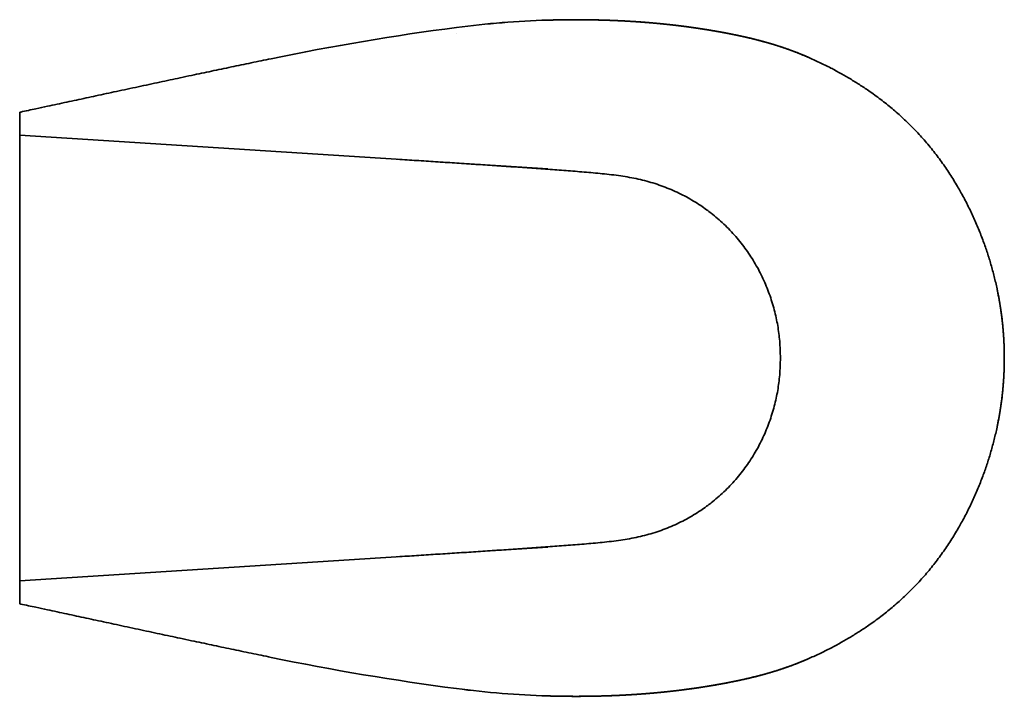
# Model space of a CAD drawing. Extents: x 28 to 395, y 17 to 282.
# Tile 7 of 8: x 153 to 259, y 209 to 282. Entities that reach past the tile are written whole.
import ezdxf

# ---------------------------------------------------------------- set-up
doc = ezdxf.new("R2010")
doc.units = 0
doc.layers.get('0').update_dxf_attribs({"lineweight": 13})

# ---------------------------------------------------------------- blocks, each defined once
blk = doc.blocks.new('BLOCK3')
at = {"color": 7, "lineweight": 35, "ltscale": 0.000917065}
for p, q in [((235.32, 174.78), (235.32, 174.74)), ((235.32, -174.78), (235.32, -174.74))]:
    blk.add_line(p, q, dxfattribs=at)
at = {"color": 7, "lineweight": 35, "ltscale": 0.014336}
blk.add_line((0.56, 132.47), (0, 132.35), dxfattribs=at)
at = {"color": 7, "lineweight": 35, "ltscale": 0.308724}
for p, q in [((0, 132.35), (0, 120)), ((0, 120), (0, 132.35)), ((0, -132.35), (0, -120)), ((0, -120), (0, -132.35))]:
    blk.add_line(p, q, dxfattribs=at)
at = {"color": 7, "lineweight": 35}
for p, q in [((0, 120), (284.27, 101.85)), ((0, 120), (0, 0)), ((0, -120), (0, 120)), ((0, -120), (0, 0)), ((0, -120), (284.27, -101.85))]:
    blk.add_line(p, q, dxfattribs=at)
at = {"color": 7, "lineweight": 35, "ltscale": 0.012818}
blk.add_line((409.49, 0), (410, 0), dxfattribs=at)
at = {"color": 7, "lineweight": 35, "ltscale": 0.012854}
blk.add_line((409.49, 0), (410, 0), dxfattribs=at)
at = {"color": 7, "lineweight": 35, "ltscale": 0.014337}
blk.add_line((0.56, -132.47), (0, -132.35), dxfattribs=at)
at = {"color": 7, "lineweight": 35}
for centre, radius, start, end in [((299.85, -317.73), 499.93, 91.7895, 97.432), ((299.85, -317.74), 499.93, 91.7896, 97.4321), ((299.85, -317.73), 499.93, 91.7895, 97.432), ((410.84, -1169.42), 1358.81, 97.42769, 101.69837), ((410.84, -1169.39), 1358.79, 97.42773, 101.69849), ((410.84, -1169.42), 1358.81, 97.42769, 101.69838), ((410.84, 1169.42), 1358.81, 258.30162, 262.57231), ((410.84, 1169.42), 1358.81, 258.30163, 262.57231), ((410.84, 1169.39), 1358.79, 258.30151, 262.57227), ((299.85, 317.73), 499.93, 262.568, 268.2105), ((299.85, 317.73), 499.93, 262.568, 268.2105), ((299.85, 317.74), 499.93, 262.5679, 268.2104)]:
    blk.add_arc(centre, radius, start, end, dxfattribs=at)
for points, degree, knots in [([(424.03, 162.15), (421.92, 163.06), (417.68, 164.79), (411.21, 167.14), (404.64, 169.23), (398.66, 170.89), (393.29, 172.23), (388.57, 173.31), (383.83, 174.3), (379.07, 175.22), (374.33, 176.07), (369.59, 176.87), (364.86, 177.59), (360.15, 178.26), (355.45, 178.87), (350.76, 179.43), (346.07, 179.92), (341.38, 180.37), (336.69, 180.76), (331.99, 181.11), (327.28, 181.4), (322.56, 181.64), (317.82, 181.84), (313.07, 181.99), (308.29, 182.1), (303.5, 182.16), (298.7, 182.17), (293.88, 182.14), (289.06, 182.07), (285.84, 181.99), (284.23, 181.94)], 3, [0, 0, 0, 0, 6.891177, 13.760443, 20.640547, 27.557415, 32.382545, 37.228382, 42.085567, 46.927305, 51.75321, 56.556488, 61.33572, 66.093328, 70.832268, 75.556232, 80.269581, 84.977056, 89.683472, 94.393424, 99.110978, 103.83939, 108.58123, 113.338477, 118.11217, 122.90232, 127.707828, 132.526424, 137.354588, 142.178424, 142.178424, 142.178424, 142.178424]), ([(284.23, 181.94), (284.39, 181.95), (284.55, 181.95), (284.71, 181.95), (284.94, 181.96), (285.18, 181.97), (285.26, 181.97), (285.42, 181.97), (285.57, 181.98), (285.64, 181.98), (285.77, 181.98), (285.9, 181.99), (285.96, 181.99), (286.1, 181.99), (286.25, 182), (286.32, 182), (286.56, 182), (286.8, 182.01), (286.99, 182.01), (287.23, 182.02), (287.47, 182.03), (287.55, 182.03), (288.18, 182.04), (288.82, 182.06), (289.38, 182.07), (291.84, 182.11), (294.3, 182.14), (296.19, 182.16), (302.41, 182.18), (308.6, 182.11), (312.88, 182.02), (317.51, 181.86), (322.13, 181.65), (322.48, 181.64), (323.19, 181.61), (323.9, 181.57), (324.25, 181.55), (326.99, 181.41), (329.69, 181.25), (332.01, 181.1), (334.71, 180.91), (337.44, 180.69), (337.81, 180.66), (338.37, 180.62), (338.93, 180.57), (339.11, 180.56), (339.39, 180.53), (339.67, 180.51), (339.76, 180.5), (340.54, 180.43), (341.32, 180.37), (342.1, 180.3), (343.52, 180.16), (344.98, 180.02), (345.62, 179.96), (346.43, 179.88), (347.19, 179.8), (347.38, 179.78), (347.75, 179.74), (348.11, 179.7), (348.29, 179.68), (349.87, 179.52), (351.45, 179.34), (352.84, 179.18), (354.56, 178.97), (356.28, 178.76), (356.6, 178.72), (357.68, 178.58), (358.73, 178.44), (359.41, 178.35), (360.77, 178.17), (362.09, 177.98), (362.8, 177.88), (363.8, 177.74), (364.86, 177.58), (365.05, 177.56), (366.56, 177.33), (368.07, 177.1), (369.36, 176.89), (371.24, 176.59), (373.11, 176.27), (373.69, 176.17), (374.86, 175.97), (376.02, 175.77), (376.62, 175.66), (377.61, 175.48), (378.6, 175.3), (378.89, 175.24), (379.7, 175.09), (380.51, 174.94), (380.91, 174.86), (381.4, 174.77), (381.9, 174.67), (382.01, 174.65), (382.15, 174.62), (382.29, 174.59), (382.32, 174.59), (382.43, 174.57), (382.53, 174.54), (382.61, 174.53), (382.81, 174.49), (383.04, 174.44), (383.19, 174.41), (383.47, 174.36), (383.75, 174.3), (383.88, 174.28), (384.09, 174.23), (384.27, 174.2), (384.34, 174.18), (384.44, 174.16), (384.54, 174.14), (384.57, 174.14), (387.5, 173.54), (390.43, 172.9), (393.31, 172.24), (396.46, 171.46), (399.58, 170.62), (399.82, 170.55), (400.71, 170.31), (401.69, 170.04), (402.42, 169.83), (403.81, 169.43), (405.17, 169.03), (405.82, 168.83), (406.56, 168.6), (407.25, 168.39), (407.38, 168.34), (409.95, 167.53), (412.5, 166.67), (414.89, 165.82), (417.29, 164.91), (419.68, 163.96), (419.71, 163.95), (419.81, 163.9), (419.92, 163.86), (420, 163.83), (420.31, 163.7), (420.7, 163.55), (421.01, 163.42), (421.64, 163.16), (422.28, 162.89), (422.63, 162.75), (423.01, 162.59), (423.33, 162.45), (423.39, 162.42), (423.52, 162.37), (423.63, 162.32), (423.69, 162.3), (423.87, 162.22), (424.04, 162.15), (424.16, 162.09), (424.28, 162.04), (424.4, 161.99)], 5, [0, 0, 0, 0, 0, 0, 1.763427, 1.763427, 1.763427, 2.645419, 2.645419, 2.645419, 3.527412, 3.527412, 3.527412, 4.410162, 4.410162, 4.410162, 5.339641, 5.339641, 5.339641, 7.083878, 7.083878, 7.083878, 7.965531, 7.965531, 7.965531, 14.137096, 14.137096, 14.137096, 35.314093, 35.314093, 35.314093, 83.476938, 83.476938, 83.476938, 87.484149, 87.484149, 87.484149, 91.49136, 91.49136, 91.49136, 118.527317, 118.527317, 118.527317, 122.761265, 122.761265, 122.761265, 124.878239, 124.878239, 124.878239, 125.936727, 125.936727, 125.936727, 133.74242, 133.74242, 133.74242, 139.80845, 139.80845, 139.80845, 141.865929, 141.865929, 141.865929, 143.923407, 143.923407, 143.923407, 159.823532, 159.823532, 159.823532, 163.492325, 163.492325, 163.492325, 172.035587, 172.035587, 172.035587, 181.594746, 181.594746, 181.594746, 184.108302, 184.108302, 184.108302, 198.740505, 198.740505, 198.740505, 205.324312, 205.324312, 205.324312, 211.862388, 211.862388, 211.862388, 216.534323, 216.534323, 216.534323, 220.923561, 220.923561, 220.923561, 222.118415, 222.118415, 222.118415, 222.5167, 222.5167, 222.5167, 223.269827, 223.269827, 223.269827, 224.393634, 224.393634, 224.393634, 225.409176, 225.409176, 225.409176, 226.123326, 226.123326, 226.123326, 226.480401, 226.480401, 226.480401, 259.24798, 259.24798, 259.24798, 262.528213, 262.528213, 262.528213, 269.262165, 269.262165, 269.262165, 275.557074, 275.557074, 275.557074, 277.275796, 277.275796, 277.275796, 305.788888, 305.788888, 305.788888, 306.105734, 306.105734, 306.105734, 307.05794, 307.05794, 307.05794, 309.330877, 309.330877, 309.330877, 311.741826, 311.741826, 311.741826, 312.423608, 312.423608, 312.423608, 313.105389, 313.105389, 313.105389, 314.55166, 314.55166, 314.55166, 314.55166, 314.55166, 314.55166]), ([(284.23, 181.94), (284.61, 181.95), (284.98, 181.96), (285.36, 181.97), (286.08, 181.99), (286.79, 182.01), (287.33, 182.02), (288.42, 182.05), (289.51, 182.07), (290.27, 182.08), (296.03, 182.18), (301.78, 182.2), (306.75, 182.15), (315.16, 181.97), (323.49, 181.61), (326.9, 181.43), (331.67, 181.14), (336.44, 180.78), (337.8, 180.67), (339.84, 180.5), (341.88, 180.31), (342.57, 180.25), (344.59, 180.06), (346.6, 179.86), (347.94, 179.72), (349.95, 179.51), (351.96, 179.28), (352.63, 179.2), (357.29, 178.65), (361.96, 178.03), (365.97, 177.45), (370.08, 176.8), (374.2, 176.09), (374.27, 176.07), (374.65, 176.01), (375.04, 175.94), (375.4, 175.87), (375.88, 175.79), (376.34, 175.71), (376.44, 175.69), (377.21, 175.55), (377.97, 175.41), (378.58, 175.3), (379.3, 175.17), (380.02, 175.03), (380.3, 174.98), (380.72, 174.9), (381.14, 174.82), (381.41, 174.76), (381.84, 174.68), (382.29, 174.59), (382.42, 174.57), (385.25, 174.01), (388.08, 173.42), (390.75, 172.83), (396.16, 171.56), (401.48, 170.13), (404.18, 169.35), (407.27, 168.4), (410.34, 167.38), (410.75, 167.24), (413.01, 166.48), (415.25, 165.68), (417.07, 164.99), (419.48, 164.05), (421.88, 163.06), (422.47, 162.82), (423.21, 162.5), (423.95, 162.18), (424.1, 162.12), (424.25, 162.06), (424.4, 161.99)], 5, [0, 0, 0, 0, 0, 0, 3.750533, 3.750533, 3.750533, 7.104709, 7.104709, 7.104709, 14.60577, 14.60577, 14.60577, 64.411201, 64.411201, 64.411201, 99.241845, 99.241845, 99.241845, 113.216776, 113.216776, 113.216776, 120.145115, 120.145115, 120.145115, 133.922795, 133.922795, 133.922795, 140.754912, 140.754912, 140.754912, 181.709465, 181.709465, 181.709465, 182.474078, 182.474078, 182.474078, 185.474313, 185.474313, 185.474313, 187.11818, 187.11818, 187.11818, 193.223312, 193.223312, 193.223312, 194.415828, 194.415828, 194.415828, 197.476046, 197.476046, 197.476046, 199.056784, 199.056784, 199.056784, 226.09717, 226.09717, 226.09717, 254.364335, 254.364335, 254.364335, 258.803544, 258.803544, 258.803544, 278.474448, 278.474448, 278.474448, 284.944346, 284.944346, 284.944346, 286.578563, 286.578563, 286.578563, 286.578563, 286.578563, 286.578563]), ([(0.56, 132.47), (3.29, 133.06), (8.06, 134.08), (14.58, 135.48), (20.11, 136.67), (25.33, 137.79), (30.55, 138.91), (35.78, 140.04), (41.12, 141.19), (46.58, 142.36), (52.21, 143.57), (57.93, 144.8), (63.76, 146.05), (69.6, 147.31), (75.35, 148.54), (80.92, 149.73), (86.64, 150.95), (92.28, 152.15), (97.9, 153.34), (103.25, 154.47), (108.59, 155.6), (113.94, 156.72), (119.29, 157.84), (124.63, 158.95), (129.98, 160.06), (133.55, 160.8), (135.33, 161.17)], 3, [0, 0, 0, 0, 8.369884, 14.649466, 19.99436, 25.333456, 30.672471, 36.011419, 41.371528, 47.071967, 52.771603, 58.648276, 64.628863, 70.658254, 76.559582, 82.258893, 87.770361, 94.092845, 99.555924, 105.019177, 110.482177, 115.944632, 121.40643, 126.867685, 132.328786, 137.790446, 137.790446, 137.790446, 137.790446]), ([(526.12, 37.31), (525.89, 38.41), (525.41, 40.59), (524.62, 43.85), (523.78, 47.09), (522.88, 50.3), (521.93, 53.48), (520.92, 56.63), (519.86, 59.76), (518.72, 62.95), (517.49, 66.2), (516.16, 69.51), (514.77, 72.8), (513.33, 76.05), (511.82, 79.28), (510.24, 82.48), (508.61, 85.65), (506.96, 88.69), (505.2, 91.8), (503.32, 94.96), (501.25, 98.27), (499.09, 101.55), (496.84, 104.8), (494.5, 108.02), (492.05, 111.2), (489.51, 114.35), (486.89, 117.43), (484.18, 120.44), (481.4, 123.39), (478.54, 126.25), (475.63, 129.03), (472.66, 131.72), (469.66, 134.31), (466.62, 136.81), (463.5, 139.24), (460.32, 141.62), (457.32, 143.75), (454.56, 145.61), (452.08, 147.23), (449.62, 148.78), (447.14, 150.28), (444.61, 151.78), (442, 153.27), (439.35, 154.74), (436.52, 156.24), (433.58, 157.74), (430.51, 159.22), (427.46, 160.64), (425.42, 161.55), (424.4, 161.99)], 3, [0, 0, 0, 0, 3.360397, 6.716899, 10.055678, 13.390405, 16.707841, 20.022614, 23.318041, 26.610603, 30.183667, 33.753244, 37.319438, 40.882447, 44.442371, 47.999757, 51.571578, 55.14176, 58.399362, 62.268377, 66.182491, 70.097534, 74.053093, 78.036784, 82.051983, 86.093008, 90.154008, 94.200944, 98.253127, 102.299168, 106.333648, 110.33527, 114.306561, 118.239015, 122.12372, 126.170458, 130.148987, 133.175177, 136.148316, 139.029997, 141.907035, 144.847338, 147.848075, 150.904123, 153.959031, 157.436239, 160.828028, 164.18867, 167.525325, 167.525325, 167.525325, 167.525325]), ([(203.41, 107.01), (206.82, 106.79), (213.64, 106.36), (223.86, 105.7), (234.08, 105.04), (244.26, 104.38), (254.39, 103.71), (264.42, 103.04), (274.37, 102.36), (280.99, 101.9), (284.27, 101.66)], 3, [0, 0, 0, 0, 10.253408, 20.508716, 30.726492, 40.980928, 51.118262, 61.158469, 71.154831, 81.042538, 81.042538, 81.042538, 81.042538]), ([(409.49, 0), (409.49, 1.52), (409.42, 4.53), (409.15, 8.96), (408.7, 13.26), (408.07, 17.48), (407.25, 21.69), (406.22, 25.94), (404.99, 30.23), (403.57, 34.5), (401.95, 38.69), (400.16, 42.79), (398.18, 46.8), (396.02, 50.71), (393.67, 54.53), (391.13, 58.27), (388.39, 61.91), (385.45, 65.45), (382.34, 68.86), (379.06, 72.13), (375.69, 75.16), (372.59, 77.72), (369.58, 80.02), (366.42, 82.2), (362.8, 84.52), (358.89, 86.76), (354.88, 88.82), (350.73, 90.71), (346.44, 92.42), (342.05, 93.94), (337.55, 95.26), (332.97, 96.38), (328.28, 97.32), (323.48, 98.1), (318.59, 98.74), (313.66, 99.27), (308.77, 99.73), (303.88, 100.15), (298.99, 100.53), (294.1, 100.91), (289.2, 101.29), (285.93, 101.54), (284.28, 101.66)], 3, [0, 0, 0, 0, 4.573136, 9.014191, 13.31782, 17.539636, 21.804883, 26.180243, 30.666406, 35.185015, 39.670688, 44.135571, 48.603553, 53.07239, 57.540235, 62.057824, 66.618963, 71.210162, 75.853991, 80.475601, 85.080465, 89.449651, 92.543265, 96.433468, 100.972957, 105.431353, 109.954463, 114.491749, 119.094445, 123.803743, 128.424507, 133.159342, 137.953824, 142.764353, 147.748279, 152.732895, 157.638225, 162.499792, 167.445564, 172.344526, 177.224335, 182.191468, 182.191468, 182.191468, 182.191468]), ([(526.12, 37.31), (526.93, 33.49), (527.64, 29.65), (528.24, 25.79), (528.76, 21.78), (529.16, 17.76), (529.18, 17.61), (529.26, 16.79), (529.33, 15.99), (529.38, 15.38), (529.49, 14.09), (529.54, 13.43), (529.55, 13.27), (529.57, 13.01), (529.62, 12.37), (529.65, 11.96), (529.7, 11.15), (529.76, 10.14), (529.78, 9.81), (529.8, 9.38), (529.82, 8.94), (529.83, 8.84), (529.85, 8.46), (529.87, 8.05), (529.88, 7.66), (529.91, 6.92), (529.94, 6.16), (529.95, 5.8), (529.97, 5.36), (529.98, 4.97), (529.98, 4.87), (529.99, 4.69), (529.99, 4.52), (529.99, 4.43), (530.02, 3.5), (530.03, 2.56), (530.04, 1.7), (530.05, 0.85), (530.05, 0)], 5, [0, 0, 0, 0, 0, 0, 42.939228, 42.939228, 42.939228, 44.529647, 44.529647, 44.529647, 52.004137, 52.004137, 52.004137, 63.242046, 63.242046, 63.242046, 71.779236, 71.779236, 71.779236, 75.563036, 75.563036, 75.563036, 76.654907, 76.654907, 76.654907, 79.771843, 79.771843, 79.771843, 82.488477, 82.488477, 82.488477, 83.415126, 83.415126, 83.415126, 84.341774, 84.341774, 84.341774, 93.733555, 93.733555, 93.733555, 93.733555, 93.733555, 93.733555]), ([(530.05, 0), (530.05, 1.56), (530.01, 4.69), (529.82, 9.38), (529.51, 14.06), (529.08, 18.74), (528.53, 23.41), (527.85, 28.06), (527.06, 32.7), (526.45, 35.77), (526.12, 37.31)], 3, [0, 0, 0, 0, 4.689566, 9.381102, 14.075211, 18.772865, 23.473613, 28.176052, 32.87834, 37.578704, 37.578704, 37.578704, 37.578704]), ([(526.12, 37.31), (526.9, 33.66), (527.58, 29.98), (528.16, 26.29), (528.75, 21.84), (529.2, 17.38), (529.27, 16.64), (529.45, 14.65), (529.6, 12.65), (529.69, 11.39), (529.78, 9.89), (529.85, 8.39), (529.86, 8.18), (529.88, 7.66), (529.91, 7.12), (529.92, 6.86), (529.94, 6.21), (529.96, 5.56), (529.97, 5.19), (529.99, 4.71), (530, 4.24), (530, 4.12), (530.02, 3.23), (530.04, 2.34), (530.04, 1.56), (530.05, 0.78), (530.05, 0)], 5, [0, 0, 0, 0, 0, 0, 36.901439, 36.901439, 36.901439, 44.281696, 44.281696, 44.281696, 56.599097, 56.599097, 56.599097, 59.159437, 59.159437, 59.159437, 61.619131, 61.619131, 61.619131, 65.175072, 65.175072, 65.175072, 66.31231, 66.31231, 66.31231, 74.020106, 74.020106, 74.020106, 74.020106, 74.020106, 74.020106]), ([(409.49, 0), (409.49, -1.52), (409.42, -4.53), (409.15, -8.96), (408.7, -13.26), (408.07, -17.48), (407.25, -21.69), (406.22, -25.94), (404.99, -30.23), (403.57, -34.5), (401.95, -38.69), (400.16, -42.79), (398.18, -46.8), (396.02, -50.71), (393.67, -54.53), (391.13, -58.27), (388.39, -61.91), (385.45, -65.45), (382.34, -68.86), (379.06, -72.13), (375.69, -75.16), (372.59, -77.72), (369.58, -80.02), (366.42, -82.2), (362.8, -84.52), (358.89, -86.76), (354.88, -88.82), (350.73, -90.71), (346.44, -92.42), (342.05, -93.94), (337.55, -95.26), (332.97, -96.38), (328.28, -97.32), (323.48, -98.1), (318.59, -98.74), (313.66, -99.27), (308.77, -99.73), (303.88, -100.15), (298.99, -100.53), (294.1, -100.91), (289.2, -101.29), (285.93, -101.54), (284.28, -101.66)], 3, [0, 0, 0, 0, 4.573136, 9.014191, 13.31782, 17.539636, 21.804883, 26.180243, 30.666406, 35.185015, 39.670688, 44.135571, 48.603553, 53.07239, 57.540235, 62.057824, 66.618963, 71.210162, 75.853991, 80.475601, 85.080465, 89.449651, 92.543265, 96.433468, 100.972957, 105.431353, 109.954463, 114.491749, 119.094445, 123.803743, 128.424507, 133.159342, 137.953824, 142.764353, 147.748279, 152.732895, 157.638225, 162.499792, 167.445564, 172.344526, 177.224335, 182.191468, 182.191468, 182.191468, 182.191468]), ([(530.05, 0), (530.05, -1.56), (530.01, -4.69), (529.82, -9.38), (529.51, -14.06), (529.08, -18.74), (528.53, -23.41), (527.85, -28.06), (527.06, -32.7), (526.45, -35.77), (526.12, -37.31)], 3, [0, 0, 0, 0, 4.689566, 9.381102, 14.075211, 18.772865, 23.473613, 28.176052, 32.87834, 37.578704, 37.578704, 37.578704, 37.578704]), ([(526.12, -37.31), (526.93, -33.49), (527.64, -29.65), (528.24, -25.79), (528.76, -21.78), (529.16, -17.76), (529.18, -17.61), (529.26, -16.79), (529.33, -15.99), (529.38, -15.38), (529.49, -14.09), (529.54, -13.43), (529.55, -13.27), (529.57, -13.01), (529.62, -12.37), (529.65, -11.96), (529.7, -11.15), (529.76, -10.14), (529.78, -9.81), (529.8, -9.38), (529.82, -8.94), (529.83, -8.84), (529.85, -8.46), (529.87, -8.05), (529.88, -7.66), (529.91, -6.92), (529.94, -6.16), (529.95, -5.8), (529.97, -5.36), (529.98, -4.97), (529.98, -4.87), (529.99, -4.69), (529.99, -4.52), (529.99, -4.43), (530.02, -3.5), (530.03, -2.56), (530.04, -1.7), (530.05, -0.85), (530.05, 0)], 5, [0, 0, 0, 0, 0, 0, 42.939228, 42.939228, 42.939228, 44.529647, 44.529647, 44.529647, 52.004137, 52.004137, 52.004137, 63.242046, 63.242046, 63.242046, 71.779236, 71.779236, 71.779236, 75.563036, 75.563036, 75.563036, 76.654907, 76.654907, 76.654907, 79.771843, 79.771843, 79.771843, 82.488477, 82.488477, 82.488477, 83.415126, 83.415126, 83.415126, 84.341774, 84.341774, 84.341774, 93.733555, 93.733555, 93.733555, 93.733555, 93.733555, 93.733555]), ([(526.12, -37.31), (526.9, -33.66), (527.58, -29.98), (528.16, -26.29), (528.75, -21.84), (529.2, -17.38), (529.27, -16.64), (529.45, -14.65), (529.6, -12.65), (529.69, -11.39), (529.78, -9.89), (529.85, -8.39), (529.86, -8.18), (529.88, -7.66), (529.91, -7.12), (529.92, -6.86), (529.94, -6.21), (529.96, -5.56), (529.97, -5.19), (529.99, -4.71), (530, -4.24), (530, -4.12), (530.02, -3.23), (530.04, -2.34), (530.04, -1.56), (530.05, -0.78), (530.05, 0)], 5, [0, 0, 0, 0, 0, 0, 36.901439, 36.901439, 36.901439, 44.281696, 44.281696, 44.281696, 56.599097, 56.599097, 56.599097, 59.159437, 59.159437, 59.159437, 61.619131, 61.619131, 61.619131, 65.175072, 65.175072, 65.175072, 66.31231, 66.31231, 66.31231, 74.020106, 74.020106, 74.020106, 74.020106, 74.020106, 74.020106]), ([(526.12, -37.31), (525.89, -38.41), (525.41, -40.59), (524.62, -43.85), (523.78, -47.09), (522.88, -50.3), (521.93, -53.48), (520.92, -56.63), (519.86, -59.76), (518.72, -62.95), (517.49, -66.2), (516.16, -69.51), (514.77, -72.8), (513.33, -76.05), (511.82, -79.28), (510.24, -82.48), (508.61, -85.65), (506.96, -88.69), (505.2, -91.8), (503.32, -94.96), (501.25, -98.27), (499.09, -101.55), (496.84, -104.8), (494.5, -108.02), (492.05, -111.2), (489.51, -114.35), (486.89, -117.43), (484.18, -120.44), (481.4, -123.39), (478.54, -126.25), (475.63, -129.03), (472.66, -131.72), (469.66, -134.31), (466.62, -136.81), (463.5, -139.24), (460.32, -141.62), (457.32, -143.75), (454.56, -145.61), (452.08, -147.23), (449.62, -148.78), (447.14, -150.28), (444.61, -151.78), (442, -153.27), (439.35, -154.74), (436.52, -156.24), (433.58, -157.74), (430.51, -159.22), (427.46, -160.64), (425.42, -161.55), (424.4, -161.99)], 3, [0, 0, 0, 0, 3.360397, 6.716899, 10.055678, 13.390405, 16.707841, 20.022614, 23.318041, 26.610603, 30.183667, 33.753244, 37.319438, 40.882447, 44.442371, 47.999757, 51.571578, 55.14176, 58.399362, 62.268377, 66.182491, 70.097534, 74.053093, 78.036784, 82.051983, 86.093008, 90.154008, 94.200944, 98.253127, 102.299168, 106.333648, 110.33527, 114.306561, 118.239015, 122.12372, 126.170458, 130.148987, 133.175177, 136.148316, 139.029997, 141.907035, 144.847338, 147.848075, 150.904123, 153.959031, 157.436239, 160.828028, 164.18867, 167.525325, 167.525325, 167.525325, 167.525325]), ([(203.41, -107.01), (206.82, -106.79), (213.64, -106.36), (223.86, -105.7), (234.08, -105.04), (244.26, -104.38), (254.39, -103.71), (264.42, -103.04), (274.37, -102.36), (280.99, -101.9), (284.27, -101.66)], 3, [0, 0, 0, 0, 10.253408, 20.508716, 30.726492, 40.980928, 51.118262, 61.158469, 71.154831, 81.042538, 81.042538, 81.042538, 81.042538]), ([(0.56, -132.47), (3.29, -133.06), (8.06, -134.08), (14.58, -135.48), (20.11, -136.67), (25.33, -137.79), (30.55, -138.91), (35.78, -140.04), (41.12, -141.19), (46.58, -142.36), (52.21, -143.57), (57.93, -144.8), (63.76, -146.05), (69.6, -147.31), (75.35, -148.54), (80.92, -149.73), (86.64, -150.95), (92.28, -152.15), (97.9, -153.34), (103.25, -154.47), (108.59, -155.6), (113.94, -156.72), (119.29, -157.84), (124.63, -158.95), (129.98, -160.06), (133.55, -160.8), (135.33, -161.17)], 3, [0, 0, 0, 0, 8.369884, 14.649466, 19.99436, 25.333456, 30.672471, 36.011419, 41.371528, 47.071967, 52.771603, 58.648276, 64.628863, 70.658254, 76.559582, 82.258893, 87.770361, 94.092845, 99.555924, 105.019177, 110.482177, 115.944632, 121.40643, 126.867685, 132.328786, 137.790446, 137.790446, 137.790446, 137.790446]), ([(284.23, -181.94), (284.39, -181.95), (284.55, -181.95), (284.71, -181.95), (284.94, -181.96), (285.18, -181.97), (285.26, -181.97), (285.42, -181.97), (285.57, -181.98), (285.64, -181.98), (285.77, -181.98), (285.9, -181.99), (285.96, -181.99), (286.1, -181.99), (286.25, -182), (286.32, -182), (286.56, -182), (286.8, -182.01), (286.99, -182.01), (287.23, -182.02), (287.47, -182.03), (287.55, -182.03), (288.18, -182.04), (288.82, -182.06), (289.38, -182.07), (291.84, -182.11), (294.3, -182.14), (296.19, -182.16), (302.41, -182.18), (308.6, -182.11), (312.88, -182.02), (317.51, -181.86), (322.13, -181.65), (322.48, -181.64), (323.19, -181.61), (323.9, -181.57), (324.25, -181.55), (326.99, -181.41), (329.69, -181.25), (332.01, -181.1), (334.71, -180.91), (337.44, -180.69), (337.81, -180.66), (338.37, -180.62), (338.93, -180.57), (339.11, -180.56), (339.39, -180.53), (339.67, -180.51), (339.76, -180.5), (340.54, -180.43), (341.32, -180.37), (342.1, -180.3), (343.52, -180.16), (344.98, -180.02), (345.62, -179.96), (346.43, -179.88), (347.19, -179.8), (347.38, -179.78), (347.75, -179.74), (348.11, -179.7), (348.29, -179.68), (349.87, -179.52), (351.45, -179.34), (352.84, -179.18), (354.56, -178.97), (356.28, -178.76), (356.6, -178.72), (357.68, -178.58), (358.73, -178.44), (359.41, -178.35), (360.77, -178.17), (362.09, -177.98), (362.8, -177.88), (363.8, -177.74), (364.86, -177.58), (365.05, -177.56), (366.56, -177.33), (368.07, -177.1), (369.36, -176.89), (371.24, -176.59), (373.11, -176.27), (373.69, -176.17), (374.86, -175.97), (376.02, -175.77), (376.62, -175.66), (377.61, -175.48), (378.6, -175.3), (378.89, -175.24), (379.7, -175.09), (380.51, -174.94), (380.91, -174.86), (381.4, -174.77), (381.9, -174.67), (382.01, -174.65), (382.15, -174.62), (382.29, -174.59), (382.32, -174.59), (382.43, -174.57), (382.53, -174.54), (382.61, -174.53), (382.81, -174.49), (383.04, -174.44), (383.19, -174.41), (383.47, -174.36), (383.75, -174.3), (383.88, -174.28), (384.09, -174.23), (384.27, -174.2), (384.34, -174.18), (384.44, -174.16), (384.54, -174.14), (384.57, -174.14), (387.5, -173.54), (390.43, -172.9), (393.31, -172.24), (396.46, -171.46), (399.58, -170.62), (399.82, -170.55), (400.71, -170.31), (401.69, -170.04), (402.42, -169.83), (403.81, -169.43), (405.17, -169.03), (405.82, -168.83), (406.56, -168.6), (407.25, -168.39), (407.38, -168.34), (409.95, -167.53), (412.5, -166.67), (414.89, -165.82), (417.29, -164.91), (419.68, -163.96), (419.71, -163.95), (419.81, -163.9), (419.92, -163.86), (420, -163.83), (420.31, -163.7), (420.7, -163.55), (421.01, -163.42), (421.64, -163.16), (422.28, -162.89), (422.63, -162.75), (423.01, -162.59), (423.33, -162.45), (423.39, -162.42), (423.52, -162.37), (423.63, -162.32), (423.69, -162.3), (423.87, -162.22), (424.04, -162.15), (424.16, -162.09), (424.28, -162.04), (424.4, -161.99)], 5, [0, 0, 0, 0, 0, 0, 1.763427, 1.763427, 1.763427, 2.645419, 2.645419, 2.645419, 3.527412, 3.527412, 3.527412, 4.410162, 4.410162, 4.410162, 5.339641, 5.339641, 5.339641, 7.083878, 7.083878, 7.083878, 7.965531, 7.965531, 7.965531, 14.137096, 14.137096, 14.137096, 35.314093, 35.314093, 35.314093, 83.476938, 83.476938, 83.476938, 87.484149, 87.484149, 87.484149, 91.49136, 91.49136, 91.49136, 118.527317, 118.527317, 118.527317, 122.761265, 122.761265, 122.761265, 124.878239, 124.878239, 124.878239, 125.936727, 125.936727, 125.936727, 133.74242, 133.74242, 133.74242, 139.80845, 139.80845, 139.80845, 141.865929, 141.865929, 141.865929, 143.923407, 143.923407, 143.923407, 159.823532, 159.823532, 159.823532, 163.492325, 163.492325, 163.492325, 172.035587, 172.035587, 172.035587, 181.594746, 181.594746, 181.594746, 184.108302, 184.108302, 184.108302, 198.740505, 198.740505, 198.740505, 205.324312, 205.324312, 205.324312, 211.862388, 211.862388, 211.862388, 216.534323, 216.534323, 216.534323, 220.923561, 220.923561, 220.923561, 222.118415, 222.118415, 222.118415, 222.5167, 222.5167, 222.5167, 223.269827, 223.269827, 223.269827, 224.393634, 224.393634, 224.393634, 225.409176, 225.409176, 225.409176, 226.123326, 226.123326, 226.123326, 226.480401, 226.480401, 226.480401, 259.24798, 259.24798, 259.24798, 262.528213, 262.528213, 262.528213, 269.262165, 269.262165, 269.262165, 275.557074, 275.557074, 275.557074, 277.275796, 277.275796, 277.275796, 305.788888, 305.788888, 305.788888, 306.105734, 306.105734, 306.105734, 307.05794, 307.05794, 307.05794, 309.330877, 309.330877, 309.330877, 311.741826, 311.741826, 311.741826, 312.423608, 312.423608, 312.423608, 313.105389, 313.105389, 313.105389, 314.55166, 314.55166, 314.55166, 314.55166, 314.55166, 314.55166]), ([(284.23, -181.94), (284.61, -181.95), (284.98, -181.96), (285.36, -181.97), (286.08, -181.99), (286.79, -182.01), (287.33, -182.02), (288.42, -182.05), (289.51, -182.07), (290.27, -182.08), (296.03, -182.18), (301.78, -182.2), (306.75, -182.15), (315.16, -181.97), (323.49, -181.61), (326.9, -181.43), (331.67, -181.14), (336.44, -180.78), (337.8, -180.67), (339.84, -180.5), (341.88, -180.31), (342.57, -180.25), (344.59, -180.06), (346.6, -179.86), (347.94, -179.72), (349.95, -179.51), (351.96, -179.28), (352.63, -179.2), (357.29, -178.65), (361.96, -178.03), (365.97, -177.45), (370.08, -176.8), (374.2, -176.09), (374.27, -176.07), (374.65, -176.01), (375.04, -175.94), (375.4, -175.87), (375.88, -175.79), (376.34, -175.71), (376.44, -175.69), (377.21, -175.55), (377.97, -175.41), (378.58, -175.3), (379.3, -175.17), (380.02, -175.03), (380.3, -174.98), (380.72, -174.9), (381.14, -174.82), (381.41, -174.76), (381.84, -174.68), (382.29, -174.59), (382.42, -174.57), (385.25, -174.01), (388.08, -173.42), (390.75, -172.83), (396.16, -171.56), (401.48, -170.13), (404.18, -169.35), (407.27, -168.4), (410.34, -167.38), (410.75, -167.24), (413.01, -166.48), (415.25, -165.68), (417.07, -164.99), (419.48, -164.05), (421.88, -163.06), (422.47, -162.82), (423.21, -162.5), (423.95, -162.18), (424.1, -162.12), (424.25, -162.06), (424.4, -161.99)], 5, [0, 0, 0, 0, 0, 0, 3.750533, 3.750533, 3.750533, 7.104709, 7.104709, 7.104709, 14.60577, 14.60577, 14.60577, 64.411201, 64.411201, 64.411201, 99.241845, 99.241845, 99.241845, 113.216776, 113.216776, 113.216776, 120.145115, 120.145115, 120.145115, 133.922795, 133.922795, 133.922795, 140.754912, 140.754912, 140.754912, 181.709465, 181.709465, 181.709465, 182.474078, 182.474078, 182.474078, 185.474313, 185.474313, 185.474313, 187.11818, 187.11818, 187.11818, 193.223312, 193.223312, 193.223312, 194.415828, 194.415828, 194.415828, 197.476046, 197.476046, 197.476046, 199.056784, 199.056784, 199.056784, 226.09717, 226.09717, 226.09717, 254.364335, 254.364335, 254.364335, 258.803544, 258.803544, 258.803544, 278.474448, 278.474448, 278.474448, 284.944346, 284.944346, 284.944346, 286.578563, 286.578563, 286.578563, 286.578563, 286.578563, 286.578563]), ([(424.03, -162.15), (421.92, -163.06), (417.68, -164.79), (411.21, -167.14), (404.64, -169.23), (398.66, -170.89), (393.29, -172.23), (388.57, -173.31), (383.83, -174.3), (379.07, -175.22), (374.33, -176.07), (369.59, -176.87), (364.86, -177.59), (360.15, -178.26), (355.45, -178.87), (350.76, -179.43), (346.07, -179.92), (341.38, -180.37), (336.69, -180.76), (331.99, -181.11), (327.28, -181.4), (322.56, -181.64), (317.82, -181.84), (313.07, -181.99), (308.29, -182.1), (303.5, -182.16), (298.7, -182.17), (293.88, -182.14), (289.06, -182.07), (285.84, -181.99), (284.23, -181.94)], 3, [0, 0, 0, 0, 6.891177, 13.760443, 20.640547, 27.557415, 32.382545, 37.228382, 42.085567, 46.927305, 51.75321, 56.556488, 61.33572, 66.093328, 70.832268, 75.556232, 80.269581, 84.977056, 89.683472, 94.393424, 99.110978, 103.83939, 108.58123, 113.338477, 118.11217, 122.90232, 127.707828, 132.526424, 137.354588, 142.178424, 142.178424, 142.178424, 142.178424])]:
    blk.add_open_spline(points, degree=degree, knots=knots, dxfattribs=at)
at = {"color": 7, "lineweight": 13}
for points, knots in [([(135.33, 161.17), (126.21, 159.28), (117.11, 157.39), (108, 155.48), (98.84, 153.54), (89.68, 151.6), (89.63, 151.59), (89.53, 151.57), (89.43, 151.54), (89.38, 151.53), (89.19, 151.49), (88.99, 151.45), (88.83, 151.42), (88.49, 151.34), (88.14, 151.27), (87.94, 151.23), (87.53, 151.14), (87.14, 151.06), (86.94, 151.01), (86.74, 150.97), (86.54, 150.93), (86.5, 150.92), (84.83, 150.56), (83.16, 150.21), (81.52, 149.86), (78.86, 149.29), (76.16, 148.71), (75.05, 148.47), (71.48, 147.71), (67.84, 146.93), (65.15, 146.35), (61.01, 145.46), (56.9, 144.58), (55.26, 144.23), (52.06, 143.54), (48.91, 142.86), (47.27, 142.51), (45.58, 142.14), (43.9, 141.78), (43.83, 141.77), (43.7, 141.74), (43.56, 141.71), (43.49, 141.7), (43.19, 141.63), (42.87, 141.56), (42.61, 141.51), (42.14, 141.4), (41.66, 141.3), (41.44, 141.25), (41.04, 141.17), (40.66, 141.09), (40.53, 141.06), (35.68, 140.02), (30.82, 138.97), (26.13, 137.97), (21.23, 136.91), (16.33, 135.86), (15.9, 135.77), (14.67, 135.5), (13.43, 135.23), (12.35, 135), (9.55, 134.4), (6.45, 133.74), (4.5, 133.32), (2.54, 132.89), (0.56, 132.47)], [0, 0, 0, 0, 0, 0, 80.571135, 80.571135, 80.571135, 81.010866, 81.010866, 81.010866, 81.450597, 81.450597, 81.450597, 82.531788, 82.531788, 82.531788, 83.802679, 83.802679, 83.802679, 85.25923, 85.25923, 85.25923, 85.571008, 85.571008, 85.571008, 100.047806, 100.047806, 100.047806, 108.711388, 108.711388, 108.711388, 130.349224, 130.349224, 130.349224, 143.188124, 143.188124, 143.188124, 157.380845, 157.380845, 157.380845, 157.988507, 157.988507, 157.988507, 158.596169, 158.596169, 158.596169, 160.623822, 160.623822, 160.623822, 162.358464, 162.358464, 162.358464, 163.859328, 163.859328, 163.859328, 205.370822, 205.370822, 205.370822, 207.296409, 207.296409, 207.296409, 216.240166, 216.240166, 216.240166, 229.393253, 229.393253, 229.393253, 229.393253, 229.393253, 229.393253]), ([(135.33, -161.17), (126.21, -159.28), (117.11, -157.39), (108, -155.48), (98.84, -153.54), (89.68, -151.6), (89.63, -151.59), (89.53, -151.57), (89.43, -151.54), (89.38, -151.53), (89.19, -151.49), (88.99, -151.45), (88.83, -151.42), (88.49, -151.34), (88.14, -151.27), (87.94, -151.23), (87.53, -151.14), (87.14, -151.06), (86.94, -151.01), (86.74, -150.97), (86.54, -150.93), (86.5, -150.92), (84.83, -150.57), (83.16, -150.21), (81.52, -149.86), (78.86, -149.29), (76.16, -148.71), (75.05, -148.47), (71.46, -147.71), (67.81, -146.92), (65.17, -146.36), (61.01, -145.46), (56.89, -144.58), (55.24, -144.22), (52.04, -143.53), (48.88, -142.86), (47.25, -142.5), (45.56, -142.14), (43.89, -141.78), (43.82, -141.77), (43.68, -141.74), (43.54, -141.71), (43.47, -141.69), (43.18, -141.63), (42.88, -141.56), (42.63, -141.51), (42.17, -141.41), (41.71, -141.31), (41.49, -141.27), (41.09, -141.18), (40.7, -141.1), (40.57, -141.07), (35.6, -140), (30.63, -138.93), (25.84, -137.9), (20.8, -136.82), (15.76, -135.74), (15.51, -135.68), (15.01, -135.57), (14.5, -135.46), (14.24, -135.41), (12.48, -135.03), (10.6, -134.63), (8.83, -134.25), (6.14, -133.67), (3.34, -133.07), (2.42, -132.87), (1.49, -132.67), (0.56, -132.47)], [0, 0, 0, 0, 0, 0, 80.571149, 80.571149, 80.571149, 81.01088, 81.01088, 81.01088, 81.450612, 81.450612, 81.450612, 82.531762, 82.531762, 82.531762, 83.80263, 83.80263, 83.80263, 85.259196, 85.259196, 85.259196, 85.570959, 85.570959, 85.570959, 100.021226, 100.021226, 100.021226, 108.68015, 108.68015, 108.68015, 130.430492, 130.430492, 130.430492, 143.295427, 143.295427, 143.295427, 157.465765, 157.465765, 157.465765, 158.073534, 158.073534, 158.073534, 158.681303, 158.681303, 158.681303, 160.611555, 160.611555, 160.611555, 162.318702, 162.318702, 162.318702, 163.90078, 163.90078, 163.90078, 206.324999, 206.324999, 206.324999, 208.549966, 208.549966, 208.549966, 210.774933, 210.774933, 210.774933, 223.635447, 223.635447, 223.635447, 229.819328, 229.819328, 229.819328, 229.819328, 229.819328, 229.819328])]:
    blk.add_open_spline(points, degree=5, knots=knots, dxfattribs=at)

msp = doc.modelspace()

# ---------------------------------------------------------------- block references
at = {"lineweight": 0, "xscale": 0.2, "yscale": 0.2, "zscale": 0.2}
msp.add_blockref('BLOCK3', (152.79, 245.6), dxfattribs=at)

doc.saveas('drawing.dxf')
